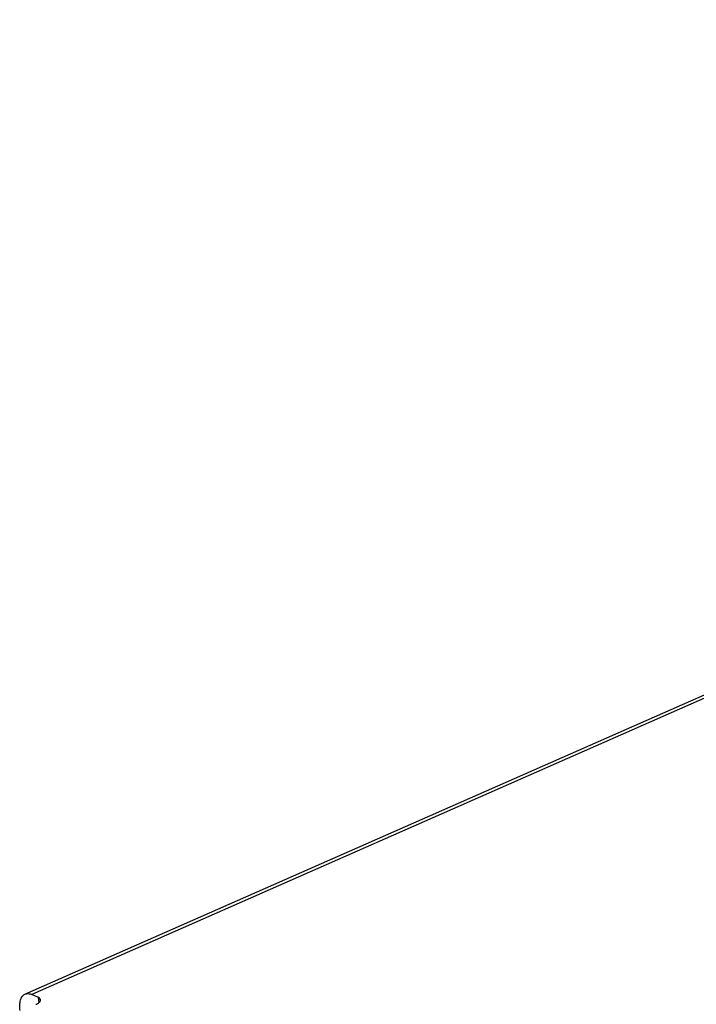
# Model space of a CAD drawing. Header units: millimetres. Extents: x 0 to 210, y 0 to 297.
# Tile 10 of 15: x 64.08 to 72.51, y 226.17 to 238.44. Entities that reach past the tile are written whole.
import ezdxf

# ---------------------------------------------------------------- set-up
doc = ezdxf.new("R2010")
doc.units = ezdxf.units.MM
doc.header["$LTSCALE"] = 19.36
doc.layers.get('0').update_dxf_attribs({"linetype": 'CONTINUOUS'})

msp = doc.modelspace()

# ---------------------------------------------------------------- linework, layer by layer
at = {"color": 6, "linetype": 'Continuous'}
for p, q in [((64.14864, 226.29682), (122.70363, 252.12631)), ((64.31534, 226.25491), (64.23489, 226.29128)), ((64.28881, 226.17135), (64.28523, 226.16977))]:
    msp.add_line(p, q, dxfattribs=at)
at = {"color": 9, "linetype": 'Continuous'}
for p, q in [((122.78988, 252.12077), (64.23489, 226.29128)), ((64.32428, 226.19309), (64.31534, 226.25491))]:
    msp.add_line(p, q, dxfattribs=at)
at = {"color": 6, "linetype": 'Continuous'}
for points, knots in [([(64.08805, 226.09348), (64.08464, 226.11701), (64.08154, 226.16128), (64.08961, 226.22209), (64.11074, 226.27004), (64.1356, 226.29107), (64.14864, 226.29682)], [0, 0, 0, 0, 0.31659753, 0.58725351, 0.81017879, 1, 1, 1, 1]), ([(64.14864, 226.29682), (64.16111, 226.30232), (64.19162, 226.30671), (64.22045, 226.29781), (64.23489, 226.29128)], [0, 0, 0, 0, 0.46247626, 1, 1, 1, 1]), ([(64.34197, 226.22704), (64.34157, 226.22982), (64.33724, 226.24261), (64.32481, 226.25063), (64.31534, 226.25491)], [0, 0, 0, 0, 0.21230195, 1, 1, 1, 1]), ([(64.28881, 226.17135), (64.29288, 226.17314), (64.30709, 226.17999), (64.32063, 226.18877), (64.32867, 226.19679)], [0, 0, 0, 0, 0.28134684, 1, 1, 1, 1]), ([(64.32867, 226.19679), (64.33103, 226.19915), (64.33844, 226.20743), (64.3431, 226.21925), (64.34197, 226.22704)], [0, 0, 0, 0, 0.29789308, 1, 1, 1, 1])]:
    msp.add_open_spline(points, degree=3, knots=knots, dxfattribs=at)

doc.saveas('drawing.dxf')
